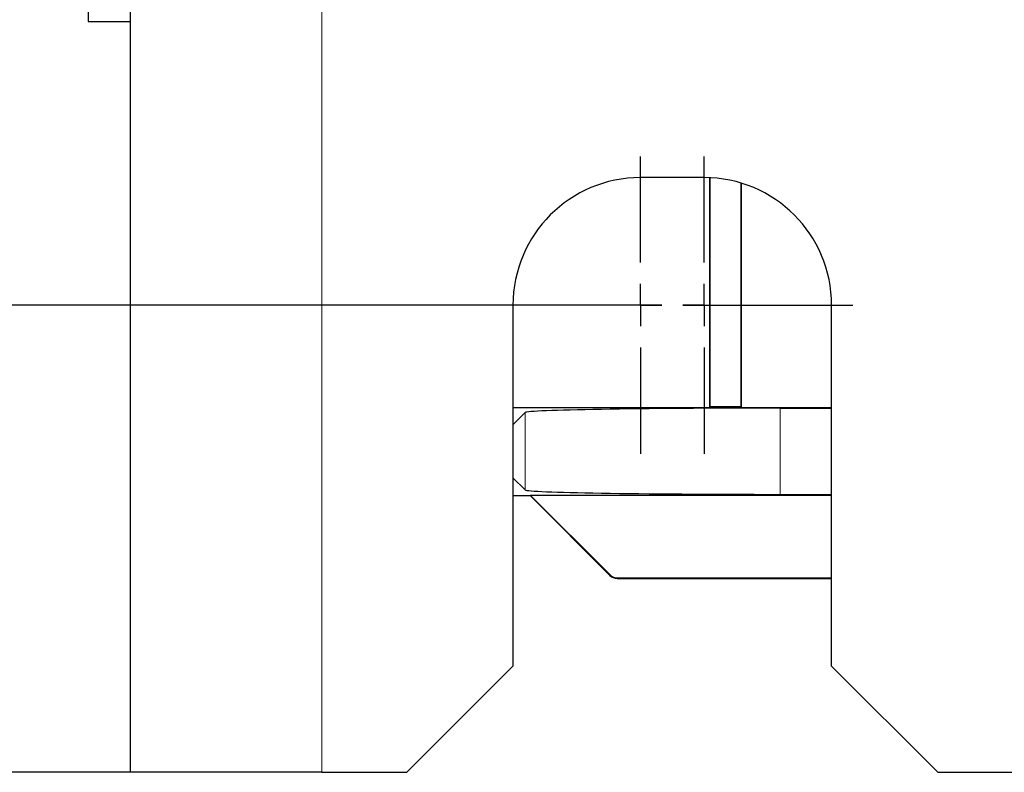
# Paper-space layout 'Blatt3' of a CAD drawing. Header units: millimetres. Extents: x 5 to 418, y 2 to 292.
# Tile 61 of 83: x 311 to 319, y 96 to 102. Entities that reach past the tile are written whole.
import ezdxf

# ---------------------------------------------------------------- set-up
doc = ezdxf.new("R2010")
doc.units = ezdxf.units.MM
doc.layers.add('SLD-0', color=7, linetype='Continuous')
doc.styles.add('SLDTEXTSTYLE0', font='TXT', dxfattribs={"width": 0.605})
doc.dimstyles.new('SLDDIMSTYLE0', dxfattribs={"dimtxt": 3.5, "dimasz": 3.302, "dimexe": 0, "dimexo": 0.0625, "dimgap": 0.875, "dimtad": 1, "dimlfac": 6, "dimrnd": 1e-09, "dimzin": 12, "dimdsep": 46, "dimtxsty": 'SLDTEXTSTYLE0', "dimsah": 1, "dimcen": 0.09, "dimadec": 0, "dimazin": 3, "dimtfac": 1, "dimtofl": 0, "dimtmove": 0, "dimatfit": 3, "dimfxl": 1, "dimfrac": 2, "dimtolj": 1, "dimtzin": 12, "dimarcsym": 0})

# ---------------------------------------------------------------- blocks, each defined once
blk = doc.blocks.new('_D_18')
at = {"layer": 'SLD-0', "color": 7}
for p, q in [((314.8462, 237.3935), (294.5012, 237.3935)), ((295.5012, 237.3935), (295.5012, 99.8935)), ((315.0128, 99.8935), (294.5012, 99.8935))]:
    blk.add_line(p, q, dxfattribs=at)
for points in [[(295.5012, 237.3935), (294.9932, 234.0915), (296.0092, 234.0915)], [(295.5012, 99.8935), (296.0092, 103.1955), (294.9932, 103.1955)]]:
    blk.add_solid(points, dxfattribs=at)
at = {"layer": 'SLD-0', "color": 7, "insert": (290.9894, 164.6331), "char_height": 3.5, "attachment_point": 1, "rotation": 90, "style": 'SLDTEXTSTYLE0'}
blk.add_mtext('825', dxfattribs=at)
blk = doc.blocks.new('_D_19')
at = {"layer": 'SLD-0', "color": 7}
for p, q in [((313.5128, 242.0601), (281.9063, 242.0601)), ((282.9063, 242.0601), (282.9063, 96.2268)), ((313.5128, 96.2268), (281.9063, 96.2268))]:
    blk.add_line(p, q, dxfattribs=at)
for points in [[(282.9063, 242.0601), (282.3983, 238.7581), (283.4143, 238.7581)], [(282.9063, 96.2268), (283.4143, 99.5288), (282.3983, 99.5288)]]:
    blk.add_solid(points, dxfattribs=at)
at = {"layer": 'SLD-0', "color": 7, "insert": (278.3945, 165.1331), "char_height": 3.5, "attachment_point": 1, "rotation": 90, "style": 'SLDTEXTSTYLE0'}
blk.add_mtext('875', dxfattribs=at)
blk = doc.blocks.new('SW_CENTERMARKSYMBOL_19')
at = {"layer": 'SLD-0', "color": 0}
for p, q in [((0, 0.3333), (0, 1.1667)), ((0, 0), (0, 0.1667)), ((-0.3333, 0), (-1.1667, 0)), ((0, 0), (-0.1667, 0)), ((0, 0), (0, -0.1667)), ((0, 0), (0.1667, 0)), ((0.3333, 0), (1.1667, 0)), ((0, -0.3333), (0, -1.1667))]:
    blk.add_line(p, q, dxfattribs=at)
blk = doc.blocks.new('SW_CENTERMARKSYMBOL_20')
at = {"layer": 'SLD-0', "color": 0}
for p, q in [((0, 0.3333), (0, 1.1667)), ((0, 0), (0, 0.1667)), ((-0.3333, 0), (-1.1667, 0)), ((0, 0), (-0.1667, 0)), ((0, 0), (0, -0.1667)), ((0, 0), (0.1667, 0)), ((0.3333, 0), (1.1667, 0)), ((0, -0.3333), (0, -1.1667))]:
    blk.add_line(p, q, dxfattribs=at)

psp = doc.layouts.new('Blatt3')

# ---------------------------------------------------------------- linework, layer by layer
at = {"color": 7, "linetype": 'Continuous', "lineweight": 25}
for p, q in [((312.0128, 96.2268), (312.0128, 242.0601)), ((311.6795, 102.6185), (311.6795, 102.1185)), ((311.6795, 102.1185), (312.0128, 102.1185)), ((316.5128, 100.8935), (316.0128, 100.8935)), ((316.5545, 100.8926), (316.5545, 99.0906)), ((316.5589, 99.0949), (316.5589, 100.8924)), ((316.8001, 100.8513), (316.8001, 99.0949)), ((316.8045, 99.0906), (316.8045, 100.85)), ((315.0128, 99.8935), (315.0128, 97.0601)), ((317.5128, 97.0601), (317.5128, 99.8935)), ((315.0128, 99.0906), (316.5545, 99.0906)), ((315.0128, 98.9548), (315.1085, 99.0504)), ((316.5589, 99.0949), (316.5545, 99.0906)), ((316.5545, 99.0906), (316.8045, 99.0906)), ((316.8001, 99.0949), (316.5589, 99.0949)), ((316.8001, 99.0949), (316.8045, 99.0906)), ((316.8045, 99.0906), (317.5128, 99.0906)), ((317.1082, 99.0847), (317.5128, 99.0847)), ((315.0128, 98.5381), (315.1085, 98.4424)), ((315.0128, 98.398), (315.1468, 98.398)), ((315.1468, 98.398), (315.1486, 98.4023)), ((315.1468, 98.398), (315.7725, 97.7723)), ((315.1486, 98.4023), (317.5128, 98.4023)), ((315.1486, 98.4023), (315.7743, 97.7767)), ((317.1082, 98.4081), (317.5128, 98.4081)), ((315.8314, 97.7479), (317.5128, 97.7479)), ((315.8332, 97.7523), (317.5128, 97.7523)), ((314.1795, 96.2268), (315.0128, 97.0601)), ((317.5128, 97.0601), (318.3462, 96.2268)), ((313.5128, 96.2268), (312.0128, 96.2268)), ((313.5128, 96.2268), (314.1795, 96.2268)), ((318.3462, 96.2268), (320.0128, 96.2268))]:
    psp.add_line(p, q, dxfattribs=at)
at = {"color": 7, "linetype": 'Continuous', "lineweight": 18}
for p, q in [((313.5128, 96.2268), (313.5128, 242.0601)), ((315.1085, 99.0504), (315.1085, 98.4424)), ((317.1082, 99.0847), (317.1082, 98.4081)), ((315.7725, 97.7723), (315.7743, 97.7767)), ((315.8332, 97.7523), (315.8314, 97.7479))]:
    psp.add_line(p, q, dxfattribs=at)
at = {"color": 7, "linetype": 'Continuous', "lineweight": 25}
for centre, radius, start, end in [((316.0128, 99.8935), 1, 90, 180), ((316.5128, 99.8935), 1, 0, 90), ((315.8314, 97.8312), 0.0833, 225, 270)]:
    psp.add_arc(centre, radius, start, end, dxfattribs=at)
at = {"color": 7, "linetype": 'Continuous', "lineweight": 18}
psp.add_arc((315.8314, 97.8313), 0.0833, 225.00748, 269.99252, dxfattribs=at)
at = {"color": 7, "linetype": 'Continuous', "lineweight": 25}
for centre, major_axis, ratio, start_param, end_param in [((317.1082, 99.0498), (2, 0), 0.017455, 1.570796, 3.124139), ((317.1082, 98.443), (2, 0), 0.017455, 3.159046, 4.712389), ((315.8332, 97.8356), (0.0319, 0.077), 0.999822, 2.748957, 3.534229)]:
    psp.add_ellipse(centre, major_axis=major_axis, ratio=ratio, start_param=start_param, end_param=end_param, dxfattribs=at)

# ---------------------------------------------------------------- block references
at = {"layer": 'SLD-0', "color": 7}
for name, p in [('SW_CENTERMARKSYMBOL_19', (316.0128, 99.8935)), ('SW_CENTERMARKSYMBOL_20', (316.5128, 99.8935))]:
    psp.add_blockref(name, p, dxfattribs=at)

# ---------------------------------------------------------------- dimensions: what is measured, and where the dimension line sits
for base, p1, p2, picture, middle in [((282.9063, 96.2268), (313.5128, 242.0601), (313.5128, 96.2268), '_D_19', (282.9063, 169.1435)), ((295.5012, 99.8935), (314.8462, 237.3935), (315.0128, 99.8935), '_D_18', (295.5012, 168.6435))]:
    dim = psp.add_linear_dim(base=base, p1=p1, p2=p2, angle=90, dimstyle='SLDDIMSTYLE0', dxfattribs=at)
    dim.commit()
    dim.dimension.update_dxf_attribs({"geometry": picture, "text_midpoint": middle, "dimtype": 160})

doc.saveas('drawing.dxf')
